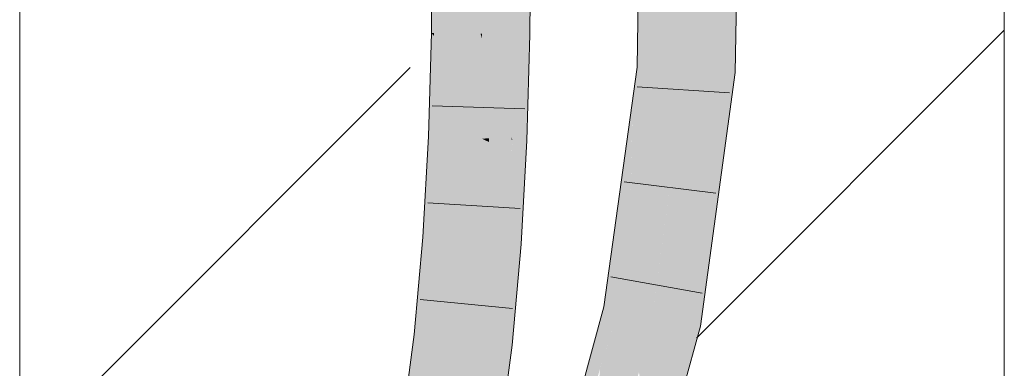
# Model space of a CAD drawing. Extents: x -720 to 300, y 62 to 1162.
# Tile 225 of 256: x 241.152 to 243.652, y 764.106 to 764.991. Entities that reach past the tile are written whole.
import ezdxf
from ezdxf.lldxf.tags import DXFTag

# ---------------------------------------------------------------- set-up
doc = ezdxf.new("R2010")
doc.units = 0
doc.layers.get('0').update_dxf_attribs({"lineweight": 13})
doc.layers.add('E_Detail_Linie_Text_Bem', color=7, linetype='Continuous', lineweight=13)
for name, color, linetype, lineweight, true_color in [('E_Detail_Wandschraffur', 7, 'Continuous', 5, 0xc0c0c0), ('E_Leerrohr 25-A06G93Y08I', 7, 'Continuous', 9, 0xff8000), ('E_Leerrohr 25-Shading', 7, 'Continuous', 9, 0xff8000)]:
    doc.layers.add(name, color=color, linetype=linetype, lineweight=lineweight, true_color=true_color)
tags = doc.linetypes.add('fein_strichliert', pattern=[4, 1, -2, 1]).pattern_tags.tags
tags[8:9] = [DXFTag(74, 4), DXFTag(75, 0), DXFTag(340, '0'), DXFTag(46, 0.0), DXFTag(50, 0.0), DXFTag(44, 0.0), DXFTag(45, 0.0)]
tags[6:7] = [DXFTag(74, 4), DXFTag(75, 0), DXFTag(340, '0'), DXFTag(46, 0.0), DXFTag(50, 0.0), DXFTag(44, 0.0), DXFTag(45, 0.0)]
tags[4:5] = [DXFTag(74, 4), DXFTag(75, 0), DXFTag(340, '0'), DXFTag(46, 0.0), DXFTag(50, 0.0), DXFTag(44, 0.0), DXFTag(45, 0.0)]

# ---------------------------------------------------------------- blocks, each defined once
blk = doc.blocks.new('Shading-A06G93SL8I', base_point=(241.4847, 762.55))
at = {"layer": 'E_Leerrohr 25-Shading', "color": 31, "true_color": 0xfabd7f}
for points in [[(242.9573, 766.2784), (242.8689, 766.2761), (242.9324, 764.8585), (242.8441, 764.8633)], [(242.7559, 764.8682), (242.8548, 765.4728), (242.7785, 766.1565), (242.8669, 766.1598)], [(242.7559, 764.8682), (242.8441, 764.8633), (242.8548, 765.4728)], [(242.2338, 764.9567), (242.3222, 764.9551), (242.2356, 765.2239), (242.324, 765.225)], [(242.324, 765.225), (242.3222, 764.9551), (242.3258, 764.9551)], [(242.3411, 764.9548), (242.3355, 765.2252), (242.3258, 764.9551), (242.324, 765.225)], [(242.3844, 765.2258), (242.3355, 765.2252), (242.3941, 764.9539), (242.3411, 764.9548)], [(242.3941, 764.9539), (242.4105, 764.9536), (242.3844, 765.2258), (242.4124, 765.2263)], [(242.2338, 764.9567), (242.2326, 764.9145), (242.3222, 764.9551), (242.3211, 764.9163)], [(242.3257, 764.6889), (242.3222, 764.9551), (242.3211, 764.9163)], [(242.3258, 764.9551), (242.3222, 764.9551), (242.3257, 764.9432)], [(242.3222, 764.9551), (242.3249, 764.7477), (242.3257, 764.9432)], [(242.3417, 764.8899), (242.3411, 764.9548), (242.3257, 764.9432), (242.3258, 764.9551)], [(242.4006, 764.6936), (242.3941, 764.9539), (242.3417, 764.8899), (242.3411, 764.9548)], [(242.4105, 764.9536), (242.3941, 764.9539), (242.4029, 764.6857), (242.4006, 764.6936)], [(242.3249, 764.7477), (242.3417, 764.8899), (242.3257, 764.9432)], [(242.2326, 764.9145), (242.2263, 764.6931), (242.3211, 764.9163), (242.3146, 764.6894)], [(242.3211, 764.9163), (242.3146, 764.6894), (242.3257, 764.6889)], [(242.3249, 764.7477), (242.3257, 764.6889), (242.3417, 764.8899), (242.3437, 764.69)], [(242.3437, 764.69), (242.4006, 764.6936), (242.3417, 764.8899)], [(242.7228, 764.5167), (242.7559, 764.8682), (242.7073, 764.5173)], [(242.7559, 764.8682), (242.7228, 764.5167), (242.8441, 764.8633), (242.7959, 764.5144)], [(242.9324, 764.8585), (242.8441, 764.8633), (242.8443, 764.2202), (242.7577, 764.2376)], [(242.2121, 764.4362), (242.3002, 764.4299), (242.2263, 764.6931), (242.3146, 764.6894)], [(242.3146, 764.6894), (242.3002, 764.4299), (242.3038, 764.4296)], [(242.3257, 764.6889), (242.3146, 764.6894), (242.3275, 764.4279), (242.3038, 764.4296)], [(242.3437, 764.69), (242.3257, 764.6889), (242.3437, 764.6882)], [(242.3437, 764.6882), (242.3257, 764.6889), (242.3437, 764.6804)], [(242.3437, 764.6804), (242.3257, 764.6889), (242.3428, 764.4268), (242.3275, 764.4279)], [(242.4011, 764.6531), (242.3437, 764.6804), (242.3884, 764.4235), (242.3428, 764.4268)], [(242.4008, 764.6858), (242.4006, 764.6936), (242.3437, 764.6882), (242.3437, 764.69)], [(242.4008, 764.6858), (242.3437, 764.6882), (242.4011, 764.6531), (242.3437, 764.6804)], [(242.4029, 764.6857), (242.4006, 764.6936), (242.4008, 764.6858)], [(242.4011, 764.6531), (242.4029, 764.6857), (242.4008, 764.6858)], [(242.7019, 764.4779), (242.7087, 764.3672), (242.7073, 764.5173), (242.7228, 764.5167)], [(242.7228, 764.5167), (242.7087, 764.3672), (242.7959, 764.5144), (242.7577, 764.2376)], [(242.6925, 764.4102), (242.7087, 764.3672), (242.7019, 764.4779)], [(242.1899, 764.1884), (242.2778, 764.1788), (242.2121, 764.4362), (242.3002, 764.4299)], [(242.3002, 764.4299), (242.2778, 764.1788), (242.282, 764.1783)], [(242.2889, 764.1776), (242.3038, 764.4296), (242.282, 764.1783), (242.3002, 764.4299)], [(242.3275, 764.4279), (242.3038, 764.4296), (242.3249, 764.1736), (242.2889, 764.1776)], [(242.3275, 764.4279), (242.3249, 764.1736), (242.3428, 764.4268), (242.3376, 764.1722)], [(242.3376, 764.1722), (242.3656, 764.1691), (242.3428, 764.4268), (242.3884, 764.4235)], [(242.6925, 764.4102), (242.671, 764.2551), (242.7022, 764.2488)], [(242.7022, 764.2488), (242.7162, 764.246), (242.6925, 764.4102), (242.7087, 764.3672)], [(242.7162, 764.246), (242.7577, 764.2376), (242.7087, 764.3672)], [(242.671, 764.2551), (242.6233, 764.0804), (242.7022, 764.2488), (242.6244, 764.0399)], [(242.7022, 764.2488), (242.6244, 764.0399), (242.6679, 763.909), (242.628, 763.9122)], [(242.7022, 764.2488), (242.6679, 763.909), (242.71, 764.0631)], [(242.7022, 764.2488), (242.71, 764.0631), (242.7162, 764.246), (242.7222, 764.108)], [(242.7222, 764.108), (242.7577, 764.2376), (242.7162, 764.246)], [(242.7242, 764.0964), (242.7577, 764.2376), (242.7222, 764.108)], [(242.8443, 764.2202), (242.7577, 764.2376), (242.7573, 763.9017), (242.7242, 764.0964)], [(242.1588, 763.952), (242.246, 763.9382), (242.1899, 764.1884), (242.2778, 764.1788)], [(242.2778, 764.1788), (242.246, 763.9382), (242.2511, 763.9374)], [(242.2594, 763.9362), (242.282, 764.1783), (242.2511, 763.9374), (242.2778, 764.1788)], [(242.2695, 763.9345), (242.2889, 764.1776), (242.2594, 763.9362), (242.282, 764.1783)], [(242.3249, 764.1736), (242.2889, 764.1776), (242.3173, 763.927), (242.2695, 763.9345)], [(242.3249, 764.1736), (242.3173, 763.927), (242.3376, 764.1722), (242.3273, 763.9254)], [(242.3273, 763.9254), (242.3334, 763.9244), (242.3376, 764.1722), (242.3656, 764.1691)], [(242.71, 764.0631), (242.7126, 764.0474), (242.7222, 764.108), (242.7242, 764.0964)]]:
    blk.add_solid(points, dxfattribs=at)
at = {"layer": 'E_Leerrohr 25-Shading', "color": 43, "true_color": 0xd7ab7f}
for points in [[(242.9939, 766.2794), (242.9573, 766.2784), (242.9689, 764.8566), (242.9324, 764.8585)], [(242.7721, 766.2736), (242.7193, 764.8702), (242.7806, 766.2739), (242.7701, 765.9744)], [(242.7193, 764.8702), (242.7721, 766.2736), (242.7224, 765.0433)], [(242.7559, 764.8682), (242.7785, 766.1565), (242.731, 764.8696)], [(242.731, 764.8696), (242.7413, 765.1467), (242.7193, 764.8702), (242.7701, 765.9744)], [(242.4124, 765.2263), (242.4105, 764.9536), (242.4161, 765.2263), (242.4183, 764.9535)], [(242.4161, 765.2263), (242.4183, 764.9535), (242.4182, 765.2263), (242.4204, 764.9534)], [(242.4182, 765.2263), (242.4204, 764.9534), (242.4251, 765.2264), (242.437, 764.9531)], [(242.4251, 765.2264), (242.437, 764.9531), (242.4323, 765.2265), (242.4445, 764.953)], [(242.4445, 764.953), (242.4471, 764.9529), (242.4323, 765.2265), (242.449, 765.2267)], [(242.199, 765.2234), (242.1972, 764.9573), (242.2107, 765.2236), (242.2042, 764.9572)], [(242.2107, 765.2236), (242.2042, 764.9572), (242.2309, 765.2238), (242.226, 764.9568)], [(242.2309, 765.2238), (242.226, 764.9568), (242.2356, 765.2239), (242.2323, 764.9567)], [(242.2323, 764.9567), (242.2338, 764.9567), (242.2356, 765.2239)], [(242.2038, 764.9493), (242.1972, 764.9573), (242.1909, 764.6945), (242.1897, 764.6946)], [(242.2042, 764.9572), (242.1972, 764.9573), (242.2038, 764.9493)], [(242.226, 764.9568), (242.2042, 764.9572), (242.2245, 764.9242), (242.2038, 764.9493)], [(242.2245, 764.9242), (242.2308, 764.9167), (242.226, 764.9568), (242.2323, 764.9567)], [(242.2308, 764.9167), (242.2326, 764.9145), (242.2323, 764.9567), (242.2338, 764.9567)], [(242.4105, 764.9536), (242.4029, 764.6857), (242.4183, 764.9535), (242.4155, 764.6852)], [(242.4183, 764.9535), (242.4155, 764.6852), (242.4204, 764.9534), (242.4177, 764.6851)], [(242.4204, 764.9534), (242.4177, 764.6851), (242.4425, 764.7878), (242.4395, 764.6841)], [(242.4204, 764.9534), (242.4425, 764.7878), (242.437, 764.9531)], [(242.437, 764.9531), (242.4425, 764.7878), (242.4445, 764.953), (242.4459, 764.9101)], [(242.4459, 764.9101), (242.4471, 764.9529), (242.4445, 764.953)], [(242.2245, 764.9242), (242.2038, 764.9493), (242.2144, 764.6935), (242.1909, 764.6945)], [(242.2144, 764.6935), (242.2308, 764.9167), (242.2245, 764.9242)], [(242.2144, 764.6935), (242.2219, 764.6932), (242.2308, 764.9167), (242.2235, 764.7263)], [(242.2219, 764.6932), (242.2263, 764.6931), (242.2326, 764.9145)], [(242.2235, 764.7263), (242.2326, 764.9145), (242.2308, 764.9167)], [(242.7559, 764.8682), (242.7021, 764.4876), (242.7073, 764.5173)], [(242.7559, 764.8682), (242.7203, 764.8108), (242.7021, 764.4876), (242.7074, 764.7401)], [(242.7193, 764.8702), (242.7084, 764.7917), (242.731, 764.8696), (242.7203, 764.8108)], [(242.7203, 764.8108), (242.7559, 764.8682), (242.731, 764.8696)], [(242.9689, 764.8566), (242.9324, 764.8585), (242.8802, 764.213), (242.8443, 764.2202)], [(242.7203, 764.8108), (242.7084, 764.7917), (242.7074, 764.7401)], [(242.6994, 764.7266), (242.6925, 764.4102), (242.7084, 764.7917), (242.7019, 764.4779)], [(242.671, 764.2551), (242.6925, 764.4102), (242.6351, 764.2623), (242.6994, 764.7266)], [(242.1756, 764.4388), (242.2089, 764.6218), (242.1909, 764.6945), (242.2144, 764.6935)], [(242.1756, 764.4388), (242.1909, 764.6945), (242.1873, 764.6507)], [(242.1909, 764.6945), (242.1897, 764.6946), (242.1873, 764.6507)], [(242.2011, 764.437), (242.2219, 764.6932), (242.1947, 764.4374), (242.2089, 764.6218)], [(242.2219, 764.6932), (242.2011, 764.437), (242.2263, 764.6931), (242.2106, 764.4363)], [(242.2089, 764.6218), (242.2219, 764.6932), (242.2144, 764.6935)], [(242.2106, 764.4363), (242.2121, 764.4362), (242.2263, 764.6931)], [(242.4025, 764.5346), (242.4155, 764.6852), (242.4012, 764.6533), (242.4029, 764.6857)], [(242.4067, 764.4222), (242.4155, 764.6852), (242.4038, 764.4224), (242.4025, 764.5346)], [(242.4155, 764.6852), (242.4067, 764.4222), (242.4177, 764.6851), (242.409, 764.422)], [(242.409, 764.422), (242.4249, 764.4208), (242.4177, 764.6851), (242.4395, 764.6841)], [(242.4011, 764.6531), (242.3884, 764.4235), (242.3929, 764.4232)], [(242.3929, 764.4232), (242.4025, 764.5346), (242.4011, 764.6531), (242.4012, 764.6533)], [(242.2089, 764.6218), (242.1756, 764.4388), (242.1947, 764.4374)], [(242.4025, 764.5346), (242.3929, 764.4232), (242.4038, 764.4224)], [(242.7021, 764.4876), (242.7019, 764.4779), (242.7073, 764.5173)], [(242.1947, 764.4374), (242.1756, 764.4388), (242.1656, 764.1911), (242.1535, 764.1924)], [(242.2011, 764.437), (242.1947, 764.4374), (242.1709, 764.1906), (242.1656, 764.1911)], [(242.2011, 764.437), (242.1709, 764.1906), (242.2106, 764.4363), (242.1854, 764.189)], [(242.2106, 764.4363), (242.1854, 764.189), (242.2121, 764.4362), (242.1882, 764.1887)], [(242.1882, 764.1887), (242.1899, 764.1884), (242.2121, 764.4362)], [(242.3929, 764.4232), (242.3884, 764.4235), (242.3763, 764.1679), (242.3656, 764.1691)], [(242.3906, 764.1663), (242.3929, 764.4232), (242.3763, 764.1679)], [(242.3906, 764.1663), (242.4035, 764.3718), (242.3929, 764.4232), (242.4038, 764.4224)], [(242.409, 764.422), (242.4033, 764.3306), (242.4249, 764.4208), (242.4024, 764.1689)], [(242.409, 764.422), (242.4067, 764.4222), (242.4033, 764.3306), (242.4035, 764.3718)], [(242.4035, 764.3718), (242.4067, 764.4222), (242.4038, 764.4224)], [(242.4035, 764.3718), (242.3906, 764.1663), (242.4033, 764.3306), (242.393, 764.1661)], [(242.4033, 764.3306), (242.393, 764.1661), (242.4024, 764.1689), (242.402, 764.165)], [(242.671, 764.2551), (242.6351, 764.2623), (242.5547, 763.9182), (242.5413, 763.9193)], [(242.5547, 763.9182), (242.5688, 763.917), (242.671, 764.2551)], [(242.671, 764.2551), (242.6256, 764.1048), (242.6233, 764.0804)], [(242.7944, 763.8988), (242.8802, 764.213), (242.7573, 763.9017), (242.8443, 764.2202)], [(242.1656, 764.1911), (242.1535, 764.1924), (242.126, 763.9572), (242.1226, 763.9578)], [(242.1709, 764.1906), (242.1656, 764.1911), (242.1302, 763.9565), (242.126, 763.9572)], [(242.1709, 764.1906), (242.1302, 763.9565), (242.1854, 764.189), (242.1492, 763.9536)], [(242.1854, 764.189), (242.1492, 763.9536), (242.1882, 764.1887), (242.1533, 763.9529)], [(242.1882, 764.1887), (242.1533, 763.9529), (242.1899, 764.1884), (242.1567, 763.9523)], [(242.1567, 763.9523), (242.1588, 763.952), (242.1899, 764.1884)], [(242.3763, 764.1679), (242.3656, 764.1691), (242.3514, 763.9216), (242.3334, 763.9244)], [(242.3906, 764.1663), (242.3763, 764.1679), (242.3662, 763.9193), (242.3514, 763.9216)], [(242.393, 764.1661), (242.3906, 764.1663), (242.368, 763.919), (242.3662, 763.9193)], [(242.393, 764.1661), (242.368, 763.919), (242.3701, 763.9327)], [(242.3687, 763.9189), (242.3695, 763.9188), (242.393, 764.1661), (242.402, 764.165)]]:
    blk.add_solid(points, dxfattribs=at)
blk = doc.blocks.new('Referenz-A06G93Y48I')
at = {"layer": 'E_Detail_Linie_Text_Bem', "linetype": 'Continuous', "ltscale": 0.13}
for p, q in [((243.6519, 802.3064), (243.6519, 762.3064)), ((241.1519, 762.3064), (241.1519, 790.3064))]:
    blk.add_line(p, q, dxfattribs=at)
at = {"layer": 'E_Detail_Wandschraffur', "linetype": 'fein_strichliert', "ltscale": 0.13}
blk.add_line((242.8703, 764.1827), (243.6519, 764.9643), dxfattribs=at)
at = {"layer": 'E_Detail_Wandschraffur', "linetype": 'ByBlock', "ltscale": 0.13}
blk.add_line((241.1519, 763.8785), (242.1432, 764.8698), dxfattribs=at)
at = {"layer": 'E_Leerrohr 25-A06G93Y08I', "linetype": 'Continuous', "ltscale": 0.13}
for p, q in [((242.9939, 766.2793), (242.9689, 764.8566)), ((242.744, 766.2729), (242.7193, 764.8702)), ((242.4471, 764.953), (242.449, 765.2267)), ((242.1972, 764.9573), (242.199, 765.2234)), ((242.1897, 764.6946), (242.1972, 764.9573)), ((242.4395, 764.6842), (242.4471, 764.953)), ((242.7193, 764.8702), (242.6351, 764.2623)), ((242.9689, 764.8566), (242.8802, 764.213)), ((242.7199, 764.8208), (242.9544, 764.8053)), ((242.4343, 764.7646), (242.1994, 764.7727)), ((242.1756, 764.4388), (242.1897, 764.6946)), ((242.4249, 764.4209), (242.4395, 764.6842)), ((242.6864, 764.5798), (242.9196, 764.551)), ((242.4225, 764.5117), (242.1879, 764.5262)), ((242.1535, 764.1925), (242.1756, 764.4388)), ((242.402, 764.1651), (242.4249, 764.4209)), ((242.6532, 764.3388), (242.8844, 764.2967)), ((242.4029, 764.2585), (242.169, 764.281)), ((242.6351, 764.2623), (242.489, 763.7279)), ((242.8802, 764.213), (242.7259, 763.6482)), ((242.1226, 763.9577), (242.1535, 764.1925)), ((242.3695, 763.9187), (242.402, 764.1651))]:
    blk.add_line(p, q, dxfattribs=at)

msp = doc.modelspace()

# ---------------------------------------------------------------- block references
at = {"color": 8, "lineweight": 25, "ltscale": 0.25, "true_color": 0x808080}
msp.add_blockref('Referenz-A06G93Y48I', (0, 0), dxfattribs=at)
msp.add_blockref('Shading-A06G93SL8I', (241.4847, 762.55))

doc.saveas('drawing.dxf')
